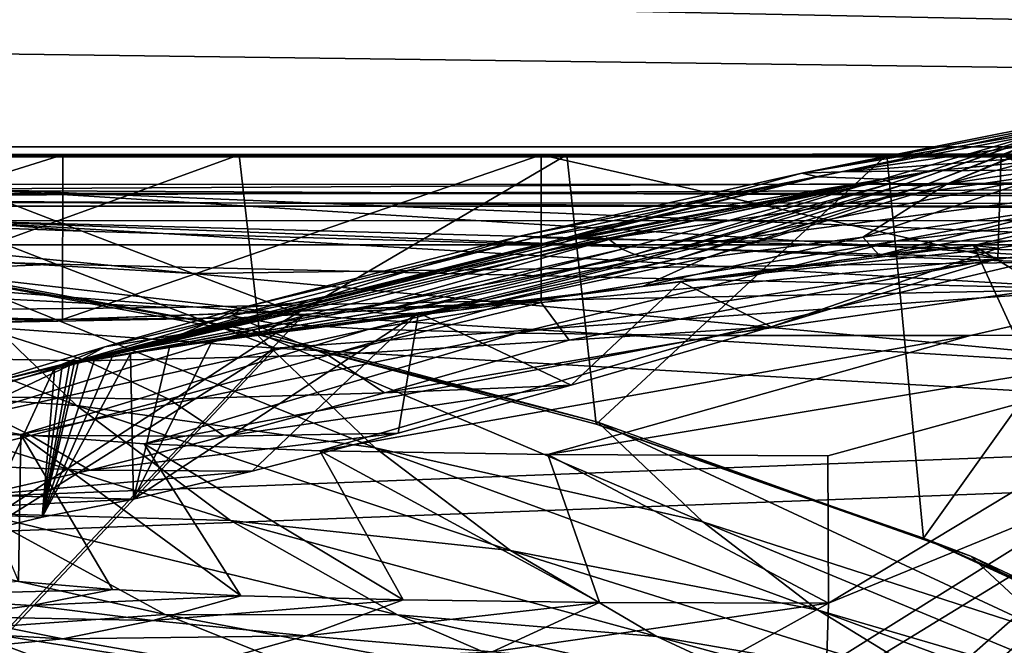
# Model space of a CAD drawing. Header units: metres. Extents: x -904 to 0, y -908 to 0.
# Tile 57 of 134: x -753 to -686, y -85 to -42. Entities that reach past the tile are written whole.
import ezdxf

# ---------------------------------------------------------------- set-up
doc = ezdxf.new("R2010")
doc.units = ezdxf.units.M

msp = doc.modelspace()

# ---------------------------------------------------------------- linework, layer by layer
at = {"layer": 'None'}
for points in [[(-885.9776, -3.567204, 2063.059814), (-239.308899, -51.564125, 2063.059814), (-25.973949, -3.563107, 2063.059814)], [(-843.492188, -35.081711, 2063.059814), (-239.308899, -51.564125, 2063.059814), (-885.9776, -3.567204, 2063.059814)], [(-25.973949, -3.563107, 163.059692), (-239.308899, -51.564125, 163.059692), (-885.977478, -3.567204, 163.059692)], [(-239.308899, -51.564125, 163.059692), (-843.492188, -35.081711, 163.059692), (-885.977478, -3.567204, 163.059692)], [(-843.492188, -35.081711, 2063.059814), (-840.820007, -39.149845, 2063.059814), (-239.308899, -51.564125, 2063.059814)], [(-239.308899, -51.564125, 163.059692), (-840.820007, -39.149845, 163.059692), (-843.492188, -35.081711, 163.059692)], [(-840.820007, -39.149845, 2063.059814), (-839.977417, -43.566975, 2063.059814), (-239.308899, -51.564125, 2063.059814)], [(-839.977417, -43.566975, 163.059692), (-840.820007, -39.149845, 163.059692), (-239.308899, -51.564125, 163.059692)], [(-239.308899, -51.564125, 2063.059814), (-839.977417, -43.566975, 2063.059814), (-839.977356, -51.567074, 2063.059814)], [(-839.977356, -51.567074, 163.059692), (-839.977417, -43.566975, 163.059692), (-239.308899, -51.564125, 163.059692)], [(-676.475647, -47.629524, 1617.058105), (-675.577393, -47.397617, 1645.847412), (-691.852417, -53.654686, 1645.976074)], [(-691.852417, -53.654686, 1645.976074), (-675.577393, -47.397617, 1645.847412), (-690.214478, -53.526592, 1674.782104)], [(-675.577393, -47.397617, 1645.847412), (-674.442749, -47.138855, 1674.632813), (-690.214478, -53.526592, 1674.782104)], [(-690.214478, -53.526592, 1674.782104), (-674.442749, -47.138855, 1674.632813), (-674.40033, -49.215008, 1789.75647)], [(-676.475647, -47.629524, 1617.058105), (-693.294556, -53.610924, 1617.156982), (-680.572144, -49.113285, 1607.149902)], [(-693.294556, -53.610924, 1617.156982), (-676.475647, -47.629524, 1617.058105), (-691.852417, -53.654686, 1645.976074)], [(-700.076782, -52.79612, 1439.706055), (-681.69519, -49.138737, 1487.796631), (-680.572144, -49.113285, 1607.149902)], [(-698.974731, -53.059723, 1551.982422), (-700.076782, -52.79612, 1439.706055), (-680.572144, -49.113285, 1607.149902)], [(-697.433167, -52.708385, 1327.449585), (-678.573547, -49.138653, 1368.492554), (-700.076782, -52.79612, 1439.706055)], [(-678.573547, -49.138653, 1368.492554), (-681.69519, -49.138737, 1487.796631), (-700.076782, -52.79612, 1439.706055)], [(-698.974731, -53.059723, 1551.982422), (-680.572144, -49.113285, 1607.149902), (-694.590576, -53.220219, 1588.328369)], [(-669.095581, -50.583603, 1103.234131), (-671.350098, -49.028675, 1249.370605), (-697.433167, -52.708385, 1327.449585)], [(-671.350098, -49.028675, 1249.370605), (-678.573547, -49.138653, 1368.492554), (-697.433167, -52.708385, 1327.449585)], [(-694.590576, -53.220219, 1588.328369), (-680.572144, -49.113285, 1607.149902), (-693.955383, -53.478996, 1602.743408)], [(-680.572144, -49.113285, 1607.149902), (-693.294556, -53.610924, 1617.156982), (-693.955383, -53.478996, 1602.743408)], [(-674.40033, -49.215008, 1789.75647), (-681.437012, -52.230534, 1789.839722), (-690.214478, -53.526592, 1674.782104)], [(-606.136414, -51.914799, 661.366394), (-699.596008, -124.971169, 659.501343), (-590.518127, -49.992924, 661.435425)], [(-699.596008, -124.971169, 659.501343), (-663.154419, -147.090363, 658.922119), (-590.518127, -49.992924, 661.435425)], [(-697.433167, -52.708385, 1327.449585), (-691.157104, -52.642071, 1215.333984), (-669.095581, -50.583603, 1103.234131)], [(-691.157104, -52.642071, 1215.333984), (-681.277405, -52.566521, 1103.477173), (-669.095581, -50.583603, 1103.234131)], [(-839.977356, -51.567074, 163.059692), (-467.23175, -51.787033, 179.151764), (-488.43335, -51.452713, 181.242859)], [(-488.43335, -51.452713, 181.242859), (-509.100311, -51.598892, 184.762161), (-839.977356, -51.567074, 163.059692)], [(-509.100311, -51.598892, 184.762161), (-530.699768, -51.560055, 189.996307), (-839.977356, -51.567074, 163.059692)], [(-839.977356, -51.567074, 163.059692), (-530.699768, -51.560055, 189.996307), (-552.6875, -51.565384, 197.086807)], [(-239.308899, -51.564125, 163.059692), (-446.597717, -51.562679, 178.448685), (-839.977356, -51.567074, 163.059692)], [(-446.597717, -51.562679, 178.448685), (-467.23175, -51.787033, 179.151764), (-839.977356, -51.567074, 163.059692)], [(-839.977356, -51.567074, 2063.059814), (-467.355255, -51.565228, 2039.645508), (-239.308899, -51.564125, 2063.059814)], [(-519.952271, -51.565491, 2038.379517), (-467.355255, -51.565228, 2039.645508), (-839.977356, -51.567074, 2063.059814)], [(-552.6875, -51.565384, 197.086807), (-575.021118, -51.566418, 206.251297), (-839.977356, -51.567074, 163.059692)], [(-572.431702, -51.56575, 2034.584595), (-519.952271, -51.565491, 2038.379517), (-839.977356, -51.567074, 2063.059814)], [(-839.977356, -51.567074, 2063.059814), (-750.220703, -51.566608, 2041.852539), (-572.431702, -51.56575, 2034.584595)], [(-575.021118, -51.566418, 206.251297), (-716.008057, -51.565823, 218.238647), (-839.977356, -51.567074, 163.059692)], [(-839.977356, -51.567074, 163.059692), (-716.008057, -51.565823, 218.238647), (-738.241882, -51.566166, 215.407654)], [(-738.241882, -51.566166, 215.407654), (-760.885681, -51.566753, 213.048294), (-839.977356, -51.567074, 163.059692)], [(-783.547546, -51.566772, 2047.543701), (-750.220703, -51.566608, 2041.852539), (-839.977356, -51.567074, 2063.059814)], [(-750.220703, -51.566608, 2041.852539), (-783.54895, -61.989502, 2045.689819), (-750.231506, -62.729321, 2039.835571)], [(-750.220703, -51.566608, 2041.852539), (-783.547546, -51.566772, 2047.543701), (-783.54895, -61.989502, 2045.689819)], [(-738.241882, -51.566166, 215.407654), (-760.045044, -59.472603, 214.226395), (-760.885681, -51.566753, 213.048294)], [(-736.846436, -63.788383, 217.489609), (-760.045044, -59.472603, 214.226395), (-738.241882, -51.566166, 215.407654)], [(-717.745789, -51.566448, 2032.447632), (-750.231506, -62.729321, 2039.835571), (-717.750916, -61.57238, 2030.668091)], [(-717.745789, -51.566448, 2032.447632), (-750.220703, -51.566608, 2041.852539), (-750.231506, -62.729321, 2039.835571)], [(-750.220703, -51.566608, 2041.852539), (-624.672058, -51.56601, 2028.267822), (-572.431702, -51.56575, 2034.584595)], [(-750.220703, -51.566608, 2041.852539), (-717.745789, -51.566448, 2032.447632), (-624.672058, -51.56601, 2028.267822)], [(-716.008057, -51.565823, 218.238647), (-736.846436, -63.788383, 217.489609), (-738.241882, -51.566166, 215.407654)], [(-714.020752, -69.827782, 221.625229), (-736.846436, -63.788383, 217.489609), (-716.008057, -51.565823, 218.238647)], [(-686.772827, -58.596397, 2018.32373), (-717.745789, -51.566448, 2032.447632), (-717.750916, -61.57238, 2030.668091)], [(-717.745789, -51.566448, 2032.447632), (-676.5354, -51.566265, 2019.448486), (-624.672058, -51.56601, 2028.267822)], [(-717.745789, -51.566448, 2032.447632), (-686.5354, -51.566296, 2019.448486), (-676.5354, -51.566265, 2019.448486)], [(-686.5354, -51.566296, 2019.448486), (-717.745789, -51.566448, 2032.447632), (-686.772827, -58.596397, 2018.32373)], [(-694.29541, -51.566299, 221.463013), (-714.020752, -69.827782, 221.625229), (-716.008057, -51.565823, 218.238647)], [(-575.021118, -51.566418, 206.251297), (-694.29541, -51.566299, 221.463013), (-716.008057, -51.565823, 218.238647)], [(-691.804321, -77.568283, 226.483505), (-714.020752, -69.827782, 221.625229), (-694.29541, -51.566299, 221.463013)], [(-606.136414, -51.914799, 661.366394), (-637.196106, -56.986664, 661.227844), (-699.596008, -124.971169, 659.501343)], [(-673.218811, -51.567688, 225.023727), (-691.804321, -77.568283, 226.483505), (-694.29541, -51.566299, 221.463013)], [(-673.218811, -51.567688, 225.023727), (-694.29541, -51.566299, 221.463013), (-575.021118, -51.566418, 206.251297)], [(-670.402771, -86.993828, 231.967194), (-691.804321, -77.568283, 226.483505), (-673.218811, -51.567688, 225.023727)], [(-686.749878, -57.9034, 2018.434814), (-686.5354, -51.566296, 2019.448486), (-686.772827, -58.596397, 2018.32373)], [(-686.5354, -51.566296, 2019.448486), (-686.749878, -57.9034, 2018.434814), (-676.5354, -56.227249, 2018.626587)], [(-676.5354, -51.566265, 2019.448486), (-686.5354, -51.566296, 2019.448486), (-676.5354, -56.227249, 2018.626587)], [(-719.10675, -57.050041, 1439.938721), (-718.188416, -57.174168, 1327.818604), (-697.433167, -52.708385, 1327.449585)], [(-719.10675, -57.050041, 1439.938721), (-697.433167, -52.708385, 1327.449585), (-700.076782, -52.79612, 1439.706055)], [(-718.188416, -57.174168, 1327.818604), (-691.157104, -52.642071, 1215.333984), (-697.433167, -52.708385, 1327.449585)], [(-718.188416, -57.174168, 1327.818604), (-713.637146, -57.312092, 1215.782227), (-691.157104, -52.642071, 1215.333984)], [(-713.637146, -57.312092, 1215.782227), (-681.277405, -52.566521, 1103.477173), (-691.157104, -52.642071, 1215.333984)], [(-713.637146, -57.312092, 1215.782227), (-705.482178, -57.404751, 1103.947998), (-681.277405, -52.566521, 1103.477173)], [(-705.482178, -57.404751, 1103.947998), (-693.73999, -57.422005, 992.433289), (-667.811035, -52.455902, 991.996216)], [(-705.482178, -57.404751, 1103.947998), (-667.811035, -52.455902, 991.996216), (-681.277405, -52.566521, 1103.477173)], [(-681.437012, -52.230534, 1789.839722), (-695.938782, -57.136173, 1789.979858), (-690.214478, -53.526592, 1674.782104)], [(-681.651672, -55.045105, 1904.648071), (-695.938782, -57.136173, 1789.979858), (-681.437012, -52.230534, 1789.839722)], [(-693.73999, -57.422005, 992.433289), (-650.766357, -52.31934, 881.005737), (-667.811035, -52.455902, 991.996216)], [(-693.73999, -57.422005, 992.433289), (-678.420044, -57.364502, 881.352661), (-650.766357, -52.31934, 881.005737)], [(-716.268677, -57.229954, 1552.015625), (-719.10675, -57.050041, 1439.938721), (-700.076782, -52.79612, 1439.706055)], [(-716.268677, -57.229954, 1552.015625), (-700.076782, -52.79612, 1439.706055), (-698.974731, -53.059723, 1551.982422)], [(-716.017151, -57.290825, 1559.049561), (-716.268677, -57.229954, 1552.015625), (-698.974731, -53.059723, 1551.982422)], [(-716.017151, -57.290825, 1559.049561), (-698.974731, -53.059723, 1551.982422), (-694.590576, -53.220219, 1588.328369)], [(-715.980103, -57.341629, 1562.641357), (-716.017151, -57.290825, 1559.049561), (-694.590576, -53.220219, 1588.328369)], [(-694.590576, -53.220219, 1588.328369), (-715.307922, -57.250824, 1566.12439), (-715.980103, -57.341629, 1562.641357)], [(-713.383423, -57.078003, 1570.325073), (-715.307922, -57.250824, 1566.12439), (-694.590576, -53.220219, 1588.328369)], [(-713.148926, -57.310753, 1573.925415), (-713.383423, -57.078003, 1570.325073), (-694.590576, -53.220219, 1588.328369)], [(-712.268433, -57.964592, 1588.360107), (-713.148926, -57.310753, 1573.925415), (-694.590576, -53.220219, 1588.328369)], [(-712.268433, -57.964592, 1588.360107), (-694.590576, -53.220219, 1588.328369), (-711.395569, -58.330513, 1602.79248)], [(-711.395569, -58.330513, 1602.79248), (-694.590576, -53.220219, 1588.328369), (-693.955383, -53.478996, 1602.743408)], [(-693.955383, -53.478996, 1602.743408), (-710.501953, -58.528481, 1617.220825), (-711.395569, -58.330513, 1602.79248)], [(-693.294556, -53.610924, 1617.156982), (-710.501953, -58.528481, 1617.220825), (-693.955383, -53.478996, 1602.743408)], [(-708.601807, -58.636147, 1646.064453), (-710.501953, -58.528481, 1617.220825), (-693.294556, -53.610924, 1617.156982)], [(-693.294556, -53.610924, 1617.156982), (-691.852417, -53.654686, 1645.976074), (-708.601807, -58.636147, 1646.064453)], [(-691.852417, -53.654686, 1645.976074), (-706.511169, -58.523956, 1674.889526), (-708.601807, -58.636147, 1646.064453)], [(-690.214478, -53.526592, 1674.782104), (-695.938782, -57.136173, 1789.979858), (-706.511169, -58.523956, 1674.889526)], [(-690.214478, -53.526592, 1674.782104), (-706.511169, -58.523956, 1674.889526), (-691.852417, -53.654686, 1645.976074)], [(-695.938843, -57.136177, 1789.979858), (-681.651672, -55.045109, 1904.648071), (-694.814087, -58.359833, 1904.736328)], [(-681.651672, -55.045109, 1904.648071), (-695.938843, -57.136177, 1789.979858), (-695.938782, -57.136173, 1789.979858)], [(-681.651672, -55.045105, 1904.648071), (-681.651672, -55.045109, 1904.648071), (-695.938782, -57.136173, 1789.979858)], [(-681.651672, -55.045109, 1904.648071), (-681.249146, -56.011528, 1950.980225), (-694.814087, -58.359833, 1904.736328)], [(-681.249146, -56.011528, 1950.980225), (-688.421509, -57.72229, 1958.627319), (-694.814087, -58.359833, 1904.736328)], [(-688.421509, -57.72229, 1958.627319), (-681.249146, -56.011528, 1950.980225), (-681.336914, -73.076019, 1960.890259)], [(-688.421509, -57.72229, 1958.627319), (-676.5354, -56.227249, 2018.626587), (-686.749878, -57.9034, 2018.434814)], [(-676.5354, -56.227249, 2018.626587), (-688.421509, -57.72229, 1958.627319), (-679.103699, -63.336586, 1989.019043)], [(-767.424622, -67.361702, 496.708527), (-777.687378, -57.342358, 495.326935), (-749.283997, -68.575119, 466.229614)], [(-777.687378, -57.342358, 495.326935), (-758.643005, -59.54063, 464.616974), (-749.283997, -68.575119, 466.229614)], [(-733.529968, -61.5336, 1552.043091), (-716.017212, -57.290829, 1559.049561), (-750.26123, -65.87307, 1559.086914)], [(-750.26123, -65.87307, 1559.086914), (-716.017212, -57.290829, 1559.049561), (-749.749573, -65.775154, 1566.162964)], [(-716.017212, -57.290829, 1559.049561), (-715.307922, -57.250828, 1566.12439), (-749.749573, -65.775154, 1566.162964)], [(-749.749573, -65.775154, 1566.162964), (-715.307922, -57.250828, 1566.12439), (-749.44281, -65.717422, 1570.321777)], [(-715.307922, -57.250828, 1566.12439), (-713.383484, -57.078007, 1570.325073), (-749.44281, -65.717422, 1570.321777)], [(-749.44281, -65.717422, 1570.321777), (-713.383484, -57.078007, 1570.325073), (-749.172974, -65.667244, 1573.921265)], [(-713.383484, -57.078007, 1570.325073), (-713.148926, -57.310757, 1573.925415), (-749.172974, -65.667244, 1573.921265)], [(-749.172974, -65.667244, 1573.921265), (-713.148926, -57.310757, 1573.925415), (-730.110229, -62.049801, 1588.369873)], [(-737.988586, -61.920437, 1440.148315), (-738.74353, -62.487206, 1328.161255), (-718.188416, -57.174171, 1327.818604)], [(-738.74353, -62.487206, 1328.161255), (-713.637146, -57.312096, 1215.782227), (-718.188416, -57.174171, 1327.818604)], [(-738.74353, -62.487206, 1328.161255), (-735.883118, -62.995476, 1216.205444), (-713.637146, -57.312096, 1215.782227)], [(-733.529968, -61.5336, 1552.043091), (-737.988586, -61.920437, 1440.148315), (-719.10675, -57.050045, 1439.938721)], [(-737.988586, -61.920437, 1440.148315), (-718.188416, -57.174171, 1327.818604), (-719.10675, -57.050045, 1439.938721)], [(-735.883118, -62.995476, 1216.205444), (-705.482239, -57.404755, 1103.947998), (-713.637146, -57.312096, 1215.782227)], [(-735.883118, -62.995476, 1216.205444), (-729.42804, -63.396309, 1104.397461), (-705.482239, -57.404755, 1103.947998)], [(-733.529968, -61.5336, 1552.043091), (-719.10675, -57.050045, 1439.938721), (-716.268677, -57.229958, 1552.015625)], [(-716.017212, -57.290829, 1559.049561), (-733.529968, -61.5336, 1552.043091), (-716.268677, -57.229958, 1552.015625)], [(-713.148926, -57.310757, 1573.925415), (-712.268433, -57.964596, 1588.360107), (-730.110229, -62.049801, 1588.369873)], [(-729.42804, -63.396309, 1104.397461), (-693.73999, -57.422012, 992.433289), (-705.482239, -57.404755, 1103.947998)], [(-729.42804, -63.396309, 1104.397461), (-719.390991, -63.668213, 992.853638), (-693.73999, -57.422012, 992.433289)], [(-719.390991, -63.668213, 992.853638), (-678.420044, -57.36451, 881.352661), (-693.73999, -57.422012, 992.433289)], [(-705.781616, -63.809055, 881.688293), (-678.420044, -57.36451, 881.352661), (-719.390991, -63.668213, 992.853638)], [(-716.268677, -57.229958, 1552.015625), (-719.10675, -57.050045, 1439.938721), (-719.10675, -57.050041, 1439.938721)], [(-719.10675, -57.050045, 1439.938721), (-718.188416, -57.174168, 1327.818604), (-719.10675, -57.050041, 1439.938721)], [(-716.268677, -57.229958, 1552.015625), (-719.10675, -57.050041, 1439.938721), (-716.268677, -57.229954, 1552.015625)], [(-719.10675, -57.050045, 1439.938721), (-718.188416, -57.174171, 1327.818604), (-718.188416, -57.174168, 1327.818604)], [(-718.188416, -57.174171, 1327.818604), (-713.637146, -57.312092, 1215.782227), (-718.188416, -57.174168, 1327.818604)], [(-718.188416, -57.174171, 1327.818604), (-713.637146, -57.312096, 1215.782227), (-713.637146, -57.312092, 1215.782227)], [(-716.017212, -57.290829, 1559.049561), (-716.268677, -57.229958, 1552.015625), (-716.268677, -57.229954, 1552.015625)], [(-716.017212, -57.290829, 1559.049561), (-716.268677, -57.229954, 1552.015625), (-716.017151, -57.290825, 1559.049561)], [(-715.980103, -57.341629, 1562.641357), (-715.307922, -57.250828, 1566.12439), (-716.017212, -57.290829, 1559.049561)], [(-715.980103, -57.341629, 1562.641357), (-716.017212, -57.290829, 1559.049561), (-716.017151, -57.290825, 1559.049561)], [(-715.307922, -57.250824, 1566.12439), (-715.307922, -57.250828, 1566.12439), (-715.980103, -57.341629, 1562.641357)], [(-715.307922, -57.250824, 1566.12439), (-713.383423, -57.078003, 1570.325073), (-713.383484, -57.078007, 1570.325073)], [(-713.383484, -57.078007, 1570.325073), (-715.307922, -57.250828, 1566.12439), (-715.307922, -57.250824, 1566.12439)], [(-713.637146, -57.312096, 1215.782227), (-705.482178, -57.404751, 1103.947998), (-713.637146, -57.312092, 1215.782227)], [(-713.637146, -57.312096, 1215.782227), (-705.482239, -57.404755, 1103.947998), (-705.482178, -57.404751, 1103.947998)], [(-713.383423, -57.078003, 1570.325073), (-713.148926, -57.310757, 1573.925415), (-713.383484, -57.078007, 1570.325073)], [(-713.148926, -57.310757, 1573.925415), (-713.383423, -57.078003, 1570.325073), (-713.148926, -57.310753, 1573.925415)], [(-712.268433, -57.964596, 1588.360107), (-713.148926, -57.310757, 1573.925415), (-713.148926, -57.310753, 1573.925415)], [(-712.268433, -57.964596, 1588.360107), (-713.148926, -57.310753, 1573.925415), (-712.268433, -57.964592, 1588.360107)], [(-695.938843, -57.136177, 1789.979858), (-710.874573, -60.497696, 1790.08374), (-706.511169, -58.52396, 1674.889526)], [(-710.874573, -60.497696, 1790.08374), (-695.938843, -57.136177, 1789.979858), (-694.814087, -58.359833, 1904.736328)], [(-695.938782, -57.136173, 1789.979858), (-695.938843, -57.136177, 1789.979858), (-706.511169, -58.523956, 1674.889526)], [(-706.511169, -58.523956, 1674.889526), (-695.938843, -57.136177, 1789.979858), (-706.511169, -58.52396, 1674.889526)], [(-688.617249, -63.810783, 771.015198), (-659.544006, -57.217247, 770.81958), (-705.781616, -63.809055, 881.688293)], [(-659.544006, -57.217247, 770.81958), (-678.420044, -57.36451, 881.352661), (-705.781616, -63.809055, 881.688293)], [(-705.482239, -57.404755, 1103.947998), (-693.73999, -57.422005, 992.433289), (-705.482178, -57.404751, 1103.947998)], [(-705.482239, -57.404755, 1103.947998), (-693.73999, -57.422012, 992.433289), (-693.73999, -57.422005, 992.433289)], [(-637.196106, -56.986664, 661.227844), (-698.250366, -81.97522, 660.627258), (-699.596008, -124.971169, 659.501343)], [(-637.196106, -56.986664, 661.227844), (-667.944092, -63.675739, 661.088745), (-698.250366, -81.97522, 660.627258)], [(-693.73999, -57.422012, 992.433289), (-678.420044, -57.364502, 881.352661), (-693.73999, -57.422005, 992.433289)], [(-693.73999, -57.422012, 992.433289), (-678.420044, -57.36451, 881.352661), (-678.420044, -57.364502, 881.352661)], [(-688.617249, -63.810783, 771.015198), (-667.944092, -63.675739, 661.088745), (-659.544006, -57.217247, 770.81958)], [(-730.110229, -62.049801, 1588.369873), (-712.268433, -57.964596, 1588.360107), (-729.065857, -62.262619, 1602.811279)], [(-712.268433, -57.964596, 1588.360107), (-711.395569, -58.330517, 1602.79248), (-729.065857, -62.262619, 1602.811279)], [(-711.395569, -58.330517, 1602.79248), (-712.268433, -57.964596, 1588.360107), (-712.268433, -57.964592, 1588.360107)], [(-711.395569, -58.330517, 1602.79248), (-712.268433, -57.964592, 1588.360107), (-711.395569, -58.330513, 1602.79248)], [(-694.814087, -58.359833, 1904.736328), (-688.421509, -57.72229, 1958.627319), (-708.269531, -60.181992, 1904.802734)], [(-688.421509, -57.72229, 1958.627319), (-686.749878, -57.9034, 2018.434814), (-708.269531, -60.181992, 1904.802734)], [(-702.159363, -63.223042, 1939.232544), (-708.269531, -60.181992, 1904.802734), (-686.749878, -57.9034, 2018.434814)], [(-686.772827, -58.596397, 2018.32373), (-702.159363, -63.223042, 1939.232544), (-686.749878, -57.9034, 2018.434814)], [(-679.103699, -63.336586, 1989.019043), (-688.421509, -57.72229, 1958.627319), (-681.336914, -73.076019, 1960.890259)], [(-711.395569, -58.330517, 1602.79248), (-727.985962, -62.348038, 1617.249268), (-729.065857, -62.262619, 1602.811279)], [(-710.501953, -58.528484, 1617.220825), (-727.985962, -62.348038, 1617.249268), (-711.395569, -58.330517, 1602.79248)], [(-725.688171, -62.299686, 1646.111938), (-727.985962, -62.348038, 1617.249268), (-710.501953, -58.528484, 1617.220825)], [(-708.601868, -58.63615, 1646.064453), (-725.688171, -62.299686, 1646.111938), (-710.501953, -58.528484, 1617.220825)], [(-723.181213, -62.083748, 1674.954346), (-725.688171, -62.299686, 1646.111938), (-708.601868, -58.63615, 1646.064453)], [(-706.511169, -58.52396, 1674.889526), (-710.874573, -60.497696, 1790.08374), (-723.181213, -62.083748, 1674.954346)], [(-706.511169, -58.52396, 1674.889526), (-723.181213, -62.083748, 1674.954346), (-708.601868, -58.63615, 1646.064453)], [(-715.858276, -64.130547, 1953.164429), (-686.772827, -58.596397, 2018.32373), (-717.750916, -61.57238, 2030.668091)], [(-702.159363, -63.223042, 1939.232544), (-686.772827, -58.596397, 2018.32373), (-715.858276, -64.130547, 1953.164429)], [(-710.501953, -58.528481, 1617.220825), (-710.501953, -58.528484, 1617.220825), (-711.395569, -58.330513, 1602.79248)], [(-711.395569, -58.330513, 1602.79248), (-710.501953, -58.528484, 1617.220825), (-711.395569, -58.330517, 1602.79248)], [(-694.814087, -58.359833, 1904.736328), (-708.269531, -60.181992, 1904.802734), (-710.874573, -60.497696, 1790.08374)], [(-708.601868, -58.63615, 1646.064453), (-710.501953, -58.528481, 1617.220825), (-708.601807, -58.636147, 1646.064453)], [(-708.601868, -58.63615, 1646.064453), (-710.501953, -58.528484, 1617.220825), (-710.501953, -58.528481, 1617.220825)], [(-706.511169, -58.52396, 1674.889526), (-708.601868, -58.63615, 1646.064453), (-708.601807, -58.636147, 1646.064453)], [(-708.601807, -58.636147, 1646.064453), (-706.511169, -58.523956, 1674.889526), (-706.511169, -58.52396, 1674.889526)], [(-736.846436, -63.788383, 217.489609), (-737.332275, -63.484726, 435.237244), (-760.045044, -59.472603, 214.226395)], [(-737.332275, -63.484726, 435.237244), (-758.643005, -59.54063, 464.616974), (-760.045044, -59.472603, 214.226395)], [(-749.283997, -68.575119, 466.229614), (-758.643005, -59.54063, 464.616974), (-729.022949, -71.43811, 436.997742)], [(-758.643005, -59.54063, 464.616974), (-737.332275, -63.484726, 435.237244), (-729.022949, -71.43811, 436.997742)], [(-708.269531, -60.181992, 1904.802734), (-726.074707, -62.275997, 1790.150269), (-710.874573, -60.497696, 1790.08374)], [(-715.726746, -67.177788, 1859.772705), (-726.074707, -62.275997, 1790.150269), (-708.269531, -60.181992, 1904.802734)], [(-710.874573, -60.497696, 1790.08374), (-726.074707, -62.275997, 1790.150269), (-723.181213, -62.083748, 1674.954346)], [(-702.159363, -63.223042, 1939.232544), (-715.726746, -67.177788, 1859.772705), (-708.269531, -60.181992, 1904.802734)], [(-750.231506, -62.729321, 2039.835571), (-783.54895, -61.989502, 2045.689819), (-775.069092, -62.629826, 2034.453003)], [(-742.146484, -63.734962, 1552.054688), (-733.529968, -61.5336, 1552.043091), (-750.26123, -65.87307, 1559.086914)], [(-750.231506, -62.729321, 2039.835571), (-719.952454, -61.616341, 2034.453003), (-717.750916, -61.57238, 2030.668091)], [(-738.310364, -62.629875, 2034.453003), (-719.952454, -61.616341, 2034.453003), (-750.231506, -62.729321, 2039.835571)], [(-730.110229, -62.049801, 1588.369873), (-748.053101, -65.463814, 1588.357544), (-749.172974, -65.667244, 1573.921265)], [(-746.87262, -65.256905, 1602.799805), (-748.053101, -65.463814, 1588.357544), (-730.110229, -62.049801, 1588.369873)], [(-738.74353, -62.487206, 1328.161255), (-737.988586, -61.920437, 1440.148315), (-747.363647, -64.584084, 1440.244385)], [(-747.363647, -64.584084, 1440.244385), (-737.988586, -61.920437, 1440.148315), (-742.146484, -63.734962, 1552.054688)], [(-729.065857, -62.262619, 1602.811279), (-746.87262, -65.256905, 1602.799805), (-730.110229, -62.049801, 1588.369873)], [(-737.988586, -61.920437, 1440.148315), (-733.529968, -61.5336, 1552.043091), (-742.146484, -63.734962, 1552.054688)], [(-723.181213, -62.083748, 1674.954346), (-726.074707, -62.275997, 1790.150269), (-740.069275, -64.173462, 1674.97583)], [(-723.181213, -62.083748, 1674.954346), (-740.069275, -64.173462, 1674.97583), (-725.688171, -62.299686, 1646.111938)], [(-719.952454, -61.616341, 2034.453003), (-738.310364, -62.629875, 2034.453003), (-732.209717, -65.156288, 1953.042236)], [(-719.952454, -61.616341, 2034.453003), (-732.209717, -65.156288, 1953.042236), (-717.750916, -61.57238, 2030.668091)], [(-717.750916, -61.57238, 2030.668091), (-732.209717, -65.156288, 1953.042236), (-715.858276, -64.130547, 1953.164429)], [(-756.689697, -62.967751, 2034.453003), (-750.231506, -62.729321, 2039.835571), (-775.069092, -62.629826, 2034.453003)], [(-748.58783, -65.526627, 1952.917114), (-738.310364, -62.629875, 2034.453003), (-756.689697, -62.967751, 2034.453003)], [(-756.689697, -62.967751, 2034.453003), (-738.310364, -62.629875, 2034.453003), (-750.231506, -62.729321, 2039.835571)], [(-735.883118, -62.995476, 1216.205444), (-738.74353, -62.487206, 1328.161255), (-748.932495, -65.457954, 1328.322388)], [(-748.932495, -65.457954, 1328.322388), (-738.74353, -62.487206, 1328.161255), (-747.363647, -64.584084, 1440.244385)], [(-738.310364, -62.629875, 2034.453003), (-748.58783, -65.526627, 1952.917114), (-732.209717, -65.156288, 1953.042236)], [(-729.065857, -62.262619, 1602.811279), (-745.631897, -65.046669, 1617.242065), (-746.87262, -65.256905, 1602.799805)], [(-727.985962, -62.348038, 1617.249268), (-745.631897, -65.046669, 1617.242065), (-729.065857, -62.262619, 1602.811279)], [(-742.970398, -64.616463, 1646.118164), (-745.631897, -65.046669, 1617.242065), (-727.985962, -62.348038, 1617.249268)], [(-726.074707, -62.275997, 1790.150269), (-737.364929, -73.031464, 1699.935791), (-745.418762, -74.912407, 1619.653931)], [(-740.069275, -64.173462, 1674.97583), (-726.074707, -62.275997, 1790.150269), (-745.418762, -74.912407, 1619.653931)], [(-740.069275, -64.173462, 1674.97583), (-742.970398, -64.616463, 1646.118164), (-725.688171, -62.299686, 1646.111938)], [(-725.688171, -62.299686, 1646.111938), (-742.970398, -64.616463, 1646.118164), (-727.985962, -62.348038, 1617.249268)], [(-727.464966, -70.450699, 1779.991333), (-737.364929, -73.031464, 1699.935791), (-726.074707, -62.275997, 1790.150269)], [(-715.726746, -67.177788, 1859.772705), (-727.464966, -70.450699, 1779.991333), (-726.074707, -62.275997, 1790.150269)], [(-764.966614, -65.241295, 1952.789307), (-748.58783, -65.526627, 1952.917114), (-756.689697, -62.967751, 2034.453003)], [(-729.42804, -63.396309, 1104.397461), (-735.883118, -62.995476, 1216.205444), (-757.845337, -69.679581, 1216.602783)], [(-757.845337, -69.679581, 1216.602783), (-735.883118, -62.995476, 1216.205444), (-748.932495, -65.457954, 1328.322388)], [(-753.058228, -70.52713, 1104.824463), (-729.42804, -63.396309, 1104.397461), (-757.845337, -69.679581, 1216.602783)], [(-719.390991, -63.668213, 992.853638), (-729.42804, -63.396309, 1104.397461), (-753.058228, -70.52713, 1104.824463)], [(-715.726746, -67.177788, 1859.772705), (-702.159363, -63.223042, 1939.232544), (-728.394775, -67.703293, 1871.577026)], [(-728.394775, -67.703293, 1871.577026), (-702.159363, -63.223042, 1939.232544), (-715.858276, -64.130547, 1953.164429)], [(-744.700928, -71.179352, 993.256104), (-719.390991, -63.668213, 992.853638), (-753.058228, -70.52713, 1104.824463)], [(-750.26123, -65.87307, 1559.086914), (-750.754089, -65.969429, 1552.064819), (-742.146484, -63.734962, 1552.054688)], [(-750.754089, -65.969429, 1552.064819), (-747.363647, -64.584084, 1440.244385), (-742.146484, -63.734962, 1552.054688)], [(-705.781616, -63.809055, 881.688293), (-719.390991, -63.668213, 992.853638), (-744.700928, -71.179352, 993.256104)], [(-732.781982, -71.636986, 882.011841), (-705.781616, -63.809055, 881.688293), (-744.700928, -71.179352, 993.256104)], [(-729.022949, -71.43811, 436.997742), (-737.332275, -63.484726, 435.237244), (-706.781189, -76.455765, 409.234253)], [(-737.332275, -63.484726, 435.237244), (-713.90332, -69.70594, 407.43335), (-706.781189, -76.455765, 409.234253)], [(-713.90332, -69.70594, 407.43335), (-737.332275, -63.484726, 435.237244), (-736.846436, -63.788383, 217.489609)], [(-714.020752, -69.827782, 221.625229), (-713.90332, -69.70594, 407.43335), (-736.846436, -63.788383, 217.489609)], [(-688.617249, -63.810783, 771.015198), (-705.781616, -63.809055, 881.688293), (-732.781982, -71.636986, 882.011841)], [(-717.313416, -71.901535, 771.204773), (-688.617249, -63.810783, 771.015198), (-732.781982, -71.636986, 882.011841)], [(-732.209717, -65.156288, 1953.042236), (-728.394775, -67.703293, 1871.577026), (-715.858276, -64.130547, 1953.164429)], [(-698.311218, -71.975281, 660.949097), (-667.944092, -63.675739, 661.088745), (-717.313416, -71.901535, 771.204773)], [(-667.944092, -63.675739, 661.088745), (-688.617249, -63.810783, 771.015198), (-717.313416, -71.901535, 771.204773)], [(-667.944092, -63.675739, 661.088745), (-698.311218, -71.975281, 660.949097), (-698.250366, -81.97522, 660.627258)], [(-750.754089, -65.969429, 1552.064819), (-756.692932, -67.399513, 1440.334717), (-747.363647, -64.584084, 1440.244385)], [(-756.692932, -67.399513, 1440.334717), (-748.932495, -65.457954, 1328.322388), (-747.363647, -64.584084, 1440.244385)], [(-745.631897, -65.046669, 1617.242065), (-742.970398, -64.616463, 1646.118164), (-745.418762, -74.912407, 1619.653931)], [(-745.418762, -74.912407, 1619.653931), (-742.970398, -64.616463, 1646.118164), (-740.069275, -64.173462, 1674.97583)], [(-757.6651, -67.959587, 1871.17749), (-748.58783, -65.526627, 1952.917114), (-764.966614, -65.241295, 1952.789307)], [(-756.692932, -67.399513, 1440.334717), (-759.057312, -68.636765, 1328.476807), (-748.932495, -65.457954, 1328.322388)], [(-759.057312, -68.636765, 1328.476807), (-757.845337, -69.679581, 1216.602783), (-748.932495, -65.457954, 1328.322388)], [(-746.87262, -65.256905, 1602.799805), (-745.631897, -65.046669, 1617.242065), (-751.620789, -76.145195, 1539.19519)], [(-751.620789, -76.145195, 1539.19519), (-745.631897, -65.046669, 1617.242065), (-745.418762, -74.912407, 1619.653931)], [(-748.053101, -65.463814, 1588.357544), (-746.87262, -65.256905, 1602.799805), (-751.620789, -76.145195, 1539.19519)], [(-751.620789, -76.145195, 1539.19519), (-749.172974, -65.667244, 1573.921265), (-748.053101, -65.463814, 1588.357544)], [(-732.209717, -65.156288, 1953.042236), (-748.58783, -65.526627, 1952.917114), (-743.026733, -68.1483, 1871.379639)], [(-743.026733, -68.1483, 1871.379639), (-728.394775, -67.703293, 1871.577026), (-732.209717, -65.156288, 1953.042236)], [(-748.58783, -65.526627, 1952.917114), (-757.6651, -67.959587, 1871.17749), (-743.026733, -68.1483, 1871.379639)], [(-756.692932, -67.399513, 1440.334717), (-750.754089, -65.969429, 1552.064819), (-755.966309, -77.179573, 1458.612061)], [(-755.966309, -77.179573, 1458.612061), (-750.754089, -65.969429, 1552.064819), (-751.620789, -76.145195, 1539.19519)], [(-749.44281, -65.717422, 1570.321777), (-749.172974, -65.667244, 1573.921265), (-751.620789, -76.145195, 1539.19519)], [(-749.749573, -65.775154, 1566.162964), (-749.44281, -65.717422, 1570.321777), (-751.620789, -76.145195, 1539.19519)], [(-751.620789, -76.145195, 1539.19519), (-750.26123, -65.87307, 1559.086914), (-749.749573, -65.775154, 1566.162964)], [(-750.754089, -65.969429, 1552.064819), (-750.26123, -65.87307, 1559.086914), (-751.620789, -76.145195, 1539.19519)], [(-749.283997, -68.575119, 466.229614), (-738.835938, -76.369728, 467.962616), (-767.424622, -67.361702, 496.708527)], [(-738.835938, -76.369728, 467.962616), (-755.866333, -75.886841, 498.220551), (-767.424622, -67.361702, 496.708527)], [(-727.464966, -70.450699, 1779.991333), (-715.726746, -67.177788, 1859.772705), (-739.238892, -70.645493, 1789.72876)], [(-739.238892, -70.645493, 1789.72876), (-715.726746, -67.177788, 1859.772705), (-728.394775, -67.703293, 1871.577026)], [(-757.6651, -67.959587, 1871.17749), (-765.530029, -69.940224, 1789.259644), (-752.391846, -70.598877, 1789.496826)], [(-743.026733, -68.1483, 1871.379639), (-757.6651, -67.959587, 1871.17749), (-752.391846, -70.598877, 1789.496826)], [(-739.238892, -70.645493, 1789.72876), (-728.394775, -67.703293, 1871.577026), (-743.026733, -68.1483, 1871.379639)], [(-752.391846, -70.598877, 1789.496826), (-739.238892, -70.645493, 1789.72876), (-743.026733, -68.1483, 1871.379639)], [(-729.022949, -71.43811, 436.997742), (-719.827087, -78.397995, 438.857391), (-749.283997, -68.575119, 466.229614)], [(-719.827087, -78.397995, 438.857391), (-738.835938, -76.369728, 467.962616), (-749.283997, -68.575119, 466.229614)], [(-752.391846, -70.598877, 1789.496826), (-765.530029, -69.940224, 1789.259644), (-760.293823, -72.515564, 1707.427246)], [(-753.221802, -80.508499, 1107.624023), (-753.058228, -70.52713, 1104.824463), (-757.845337, -69.679581, 1216.602783)], [(-688.608215, -78.789703, 381.493652), (-713.90332, -69.70594, 407.43335), (-714.020752, -69.827782, 221.625229)], [(-691.804321, -77.568283, 226.483505), (-688.608215, -78.789703, 381.493652), (-714.020752, -69.827782, 221.625229)], [(-706.781189, -76.455765, 409.234253), (-713.90332, -69.70594, 407.43335), (-682.79718, -84.184547, 383.199188)], [(-713.90332, -69.70594, 407.43335), (-688.608215, -78.789703, 381.493652), (-682.79718, -84.184547, 383.199188)], [(-760.293823, -72.515564, 1707.427246), (-748.381348, -72.957718, 1707.658936), (-752.391846, -70.598877, 1789.496826)], [(-753.221802, -80.508499, 1107.624023), (-746.837891, -81.053223, 1017.687134), (-753.058228, -70.52713, 1104.824463)], [(-746.837891, -81.053223, 1017.687134), (-738.137207, -81.471512, 927.924622), (-753.058228, -70.52713, 1104.824463)], [(-753.058228, -70.52713, 1104.824463), (-738.137207, -81.471512, 927.924622), (-744.700928, -71.179352, 993.256104)], [(-748.381348, -72.957718, 1707.658936), (-739.238892, -70.645493, 1789.72876), (-752.391846, -70.598877, 1789.496826)], [(-748.381348, -72.957718, 1707.658936), (-737.364929, -73.031464, 1699.935791), (-727.464966, -70.450699, 1779.991333)], [(-748.381348, -72.957718, 1707.658936), (-727.464966, -70.450699, 1779.991333), (-739.238892, -70.645493, 1789.72876)], [(-738.137207, -81.471512, 927.924622), (-727.12323, -81.763947, 838.390686), (-744.700928, -71.179352, 993.256104)], [(-744.700928, -71.179352, 993.256104), (-727.12323, -81.763947, 838.390686), (-732.781982, -71.636986, 882.011841)], [(-706.781189, -76.455765, 409.234253), (-698.969971, -82.44548, 411.105713), (-729.022949, -71.43811, 436.997742)], [(-698.969971, -82.44548, 411.105713), (-719.827087, -78.397995, 438.857391), (-729.022949, -71.43811, 436.997742)], [(-727.12323, -81.763947, 838.390686), (-713.80072, -81.931427, 749.140686), (-732.781982, -71.636986, 882.011841)], [(-732.781982, -71.636986, 882.011841), (-713.80072, -81.931427, 749.140686), (-717.313416, -71.901535, 771.204773)], [(-713.80072, -81.931427, 749.140686), (-698.250366, -81.97522, 660.627258), (-717.313416, -71.901535, 771.204773)], [(-717.313416, -71.901535, 771.204773), (-698.250366, -81.97522, 660.627258), (-698.311218, -71.975281, 660.949097)], [(-760.293823, -72.515564, 1707.427246), (-755.814087, -74.641838, 1625.405884), (-748.381348, -72.957718, 1707.658936)], [(-755.814087, -74.641838, 1625.405884), (-737.364929, -73.031464, 1699.935791), (-748.381348, -72.957718, 1707.658936)], [(-745.418762, -74.912407, 1619.653931), (-737.364929, -73.031464, 1699.935791), (-755.814087, -74.641838, 1625.405884)], [(-761.530884, -75.739838, 1543.009399), (-745.418762, -74.912407, 1619.653931), (-755.814087, -74.641838, 1625.405884)], [(-761.530884, -75.739838, 1543.009399), (-751.620789, -76.145195, 1539.19519), (-745.418762, -74.912407, 1619.653931)], [(-755.866333, -75.886841, 498.220551), (-743.259094, -82.741211, 499.830872), (-770.84729, -76.531425, 529.465881)], [(-755.966309, -77.179573, 1458.612061), (-751.620789, -76.145195, 1539.19519), (-761.530884, -75.739838, 1543.009399)], [(-738.835938, -76.369728, 467.962616), (-727.499084, -82.777344, 469.782806), (-755.866333, -75.886841, 498.220551)], [(-727.499084, -82.777344, 469.782806), (-743.259094, -82.741211, 499.830872), (-755.866333, -75.886841, 498.220551)], [(-743.259094, -82.741211, 499.830872), (-757.114929, -83.752312, 530.77771), (-770.84729, -76.531425, 529.465881)], [(-719.827087, -78.397995, 438.857391), (-709.900879, -84.246231, 440.784576), (-738.835938, -76.369728, 467.962616)], [(-709.900879, -84.246231, 440.784576), (-727.499084, -82.777344, 469.782806), (-738.835938, -76.369728, 467.962616)], [(-682.79718, -84.184547, 383.199188), (-676.487732, -89.034195, 384.943604), (-706.781189, -76.455765, 409.234253)], [(-676.487732, -89.034195, 384.943604), (-698.969971, -82.44548, 411.105713), (-706.781189, -76.455765, 409.234253)], [(-670.402771, -86.993828, 231.967194), (-661.854492, -91.347397, 357.745209), (-691.804321, -77.568283, 226.483505)], [(-661.854492, -91.347397, 357.745209), (-688.608215, -78.789703, 381.493652), (-691.804321, -77.568283, 226.483505)], [(-698.969971, -82.44548, 411.105713), (-690.585266, -87.585106, 413.019958), (-719.827087, -78.397995, 438.857391)], [(-690.585266, -87.585106, 413.019958), (-709.900879, -84.246231, 440.784576), (-719.827087, -78.397995, 438.857391)], [(-682.79718, -84.184547, 383.199188), (-688.608215, -78.789703, 381.493652), (-657.457458, -95.206398, 359.191254)], [(-688.608215, -78.789703, 381.493652), (-661.854492, -91.347397, 357.745209), (-657.457458, -95.206398, 359.191254)], [(-746.837891, -81.053223, 1017.687134), (-753.221802, -80.508499, 1107.624023), (-763.442993, -81.481064, 1107.791138)], [(-752.310669, -82.138924, 1017.781677), (-746.837891, -81.053223, 1017.687134), (-763.442993, -81.481064, 1107.791138)], [(-757.860718, -82.87925, 1017.878784), (-752.310669, -82.138924, 1017.781677), (-763.442993, -81.481064, 1107.791138)], [(-738.137207, -81.471512, 927.924622), (-746.837891, -81.053223, 1017.687134), (-752.310669, -82.138924, 1017.781677)], [(-744.110718, -83.147202, 928.018677), (-738.137207, -81.471512, 927.924622), (-752.310669, -82.138924, 1017.781677)], [(-727.12323, -81.763947, 838.390686), (-738.137207, -81.471512, 927.924622), (-744.110718, -83.147202, 928.018677)], [(-757.860718, -82.87925, 1017.878784), (-744.110718, -83.147202, 928.018677), (-752.310669, -82.138924, 1017.781677)], [(-733.705322, -84.185219, 838.470093), (-727.12323, -81.763947, 838.390686), (-744.110718, -83.147202, 928.018677)], [(-713.80072, -81.931427, 749.140686), (-727.12323, -81.763947, 838.390686), (-733.705322, -84.185219, 838.470093)], [(-721.090027, -85.278526, 749.189514), (-713.80072, -81.931427, 749.140686), (-733.705322, -84.185219, 838.470093)], [(-721.090027, -85.278526, 749.189514), (-698.250366, -81.97522, 660.627258), (-713.80072, -81.931427, 749.140686)], [(-706.311096, -86.44014, 660.510315), (-698.250366, -81.97522, 660.627258), (-721.090027, -85.278526, 749.189514)], [(-699.596008, -124.971169, 659.501343), (-698.250366, -81.97522, 660.627258), (-706.311096, -86.44014, 660.510315)], [(-757.114929, -83.752312, 530.77771), (-743.259094, -82.741211, 499.830872), (-729.957214, -88.069244, 501.499634)], [(-729.957214, -88.069244, 501.499634), (-743.259094, -82.741211, 499.830872), (-715.564514, -87.919098, 471.651886)], [(-743.259094, -82.741211, 499.830872), (-727.499084, -82.777344, 469.782806), (-715.564514, -87.919098, 471.651886)], [(-715.564514, -87.919098, 471.651886), (-727.499084, -82.777344, 469.782806), (-699.474854, -89.081345, 442.74588)], [(-727.499084, -82.777344, 469.782806), (-709.900879, -84.246231, 440.784576), (-699.474854, -89.081345, 442.74588)], [(-669.759094, -93.275589, 386.704712), (-698.969971, -82.44548, 411.105713), (-676.487732, -89.034195, 384.943604)], [(-669.759094, -93.275589, 386.704712), (-690.585266, -87.585106, 413.019958), (-698.969971, -82.44548, 411.105713)], [(-769.100037, -83.307098, 1018.078918), (-750.20636, -84.398254, 928.116333), (-757.860718, -82.87925, 1017.878784)], [(-769.100037, -83.307098, 1018.078918), (-762.638672, -85.599396, 928.320251), (-750.20636, -84.398254, 928.116333)], [(-750.20636, -84.398254, 928.116333), (-744.110718, -83.147202, 928.018677), (-757.860718, -82.87925, 1017.878784)], [(-733.705322, -84.185219, 838.470093), (-744.110718, -83.147202, 928.018677), (-750.20636, -84.398254, 928.116333)], [(-769.027832, -85.47599, 562.489075), (-757.114929, -83.752312, 530.77771), (-742.590393, -89.182762, 532.150024)], [(-742.590393, -89.182762, 532.150024), (-757.114929, -83.752312, 530.77771), (-729.957214, -88.069244, 501.499634)], [(-762.638672, -85.599396, 928.320251), (-740.468445, -86.085373, 838.553467), (-750.20636, -84.398254, 928.116333)], [(-750.20636, -84.398254, 928.116333), (-740.468445, -86.085373, 838.553467), (-733.705322, -84.185219, 838.470093)], [(-740.468445, -86.085373, 838.553467), (-721.090027, -85.278526, 749.189514), (-733.705322, -84.185219, 838.470093)], [(-699.474854, -89.081345, 442.74588), (-709.900879, -84.246231, 440.784576), (-681.800598, -91.951897, 414.950867)], [(-709.900879, -84.246231, 440.784576), (-690.585266, -87.585106, 413.019958), (-681.800598, -91.951897, 414.950867)]]:
    msp.add_3dface(points, dxfattribs=at)
at = {"layer": 'None012311'}
for points in [[(-21.156561, -13.196362, 160.059708), (-245.037064, -51.013153, 160.059708), (-882.848145, -13.196362, 160.059708)], [(-245.037064, -51.013153, 160.059708), (-838.07196, -51.007679, 160.059708), (-882.848145, -13.196362, 160.059708)], [(-840.648193, -53.564903, 163.059708), (-243.739731, -53.519718, 163.059708), (-882.848145, -16.196362, 163.059708)], [(-882.848145, -16.196362, 163.059708), (-243.739731, -53.519718, 163.059708), (-21.156561, -16.196362, 163.059708)], [(-838.07196, -51.007679, 160.059708), (-245.037064, -51.013153, 160.059708), (-756.383728, -53.87439, 151.006119)], [(-756.383728, -53.87439, 151.006119), (-245.037064, -51.013153, 160.059708), (-607.685181, -60.032143, 141.866348)], [(-784.162048, -55.419205, 141.987122), (-792.569336, -53.213612, 151.023407), (-748.891479, -56.740417, 141.95253)], [(-792.569336, -53.213612, 151.023407), (-756.383728, -53.87439, 151.006119), (-748.891479, -56.740417, 141.95253)], [(-840.648193, -53.564903, 163.059708), (-321.351135, -56.11396, 154.215454), (-243.739731, -53.519718, 163.059708)], [(-758.300842, -56.021824, 154.161804), (-321.351135, -56.11396, 154.215454), (-840.648193, -53.564903, 163.059708)], [(-748.891479, -56.740417, 141.95253), (-756.383728, -53.87439, 151.006119), (-678.308105, -58.784901, 141.899002)], [(-678.308105, -58.784901, 141.899002), (-756.383728, -53.87439, 151.006119), (-607.685181, -60.032143, 141.866348)], [(-775.754761, -57.624794, 132.950836), (-784.162048, -55.419205, 141.987122), (-741.399231, -59.606445, 132.898956)], [(-784.162048, -55.419205, 141.987122), (-748.891479, -56.740417, 141.95253), (-741.399231, -59.606445, 132.898956)], [(-786.153015, -57.856766, 144.639053), (-750.660828, -58.974827, 144.827957), (-758.300842, -56.021824, 154.161804)], [(-679.64978, -60.680202, 145.092072), (-608.613647, -61.710278, 145.23645), (-758.300842, -56.021824, 154.161804)], [(-608.613647, -61.710278, 145.23645), (-537.564453, -62.078083, 145.286179), (-758.300842, -56.021824, 154.161804)], [(-758.300842, -56.021824, 154.161804), (-537.564453, -62.078083, 145.286179), (-321.351135, -56.11396, 154.215454)], [(-750.660828, -58.974827, 144.827957), (-679.64978, -60.680202, 145.092072), (-758.300842, -56.021824, 154.161804)], [(-741.399231, -59.606445, 132.898956), (-748.891479, -56.740417, 141.95253), (-678.308105, -58.784901, 141.899002)], [(-786.153015, -57.856766, 144.639053), (-777.587097, -60.129845, 135.303894), (-750.660828, -58.974827, 144.827957)], [(-767.347473, -59.830387, 123.914551), (-775.754761, -57.624794, 132.950836), (-733.906982, -62.472473, 123.845367)], [(-775.754761, -57.624794, 132.950836), (-741.399231, -59.606445, 132.898956), (-733.906982, -62.472473, 123.845367)], [(-741.399231, -59.606445, 132.898956), (-678.308105, -58.784901, 141.899002), (-666.961548, -66.560753, 123.738312)], [(-777.587097, -60.129845, 135.303894), (-743.024048, -61.926983, 135.491211), (-750.660828, -58.974827, 144.827957)], [(-750.660828, -58.974827, 144.827957), (-743.024048, -61.926983, 135.491211), (-679.64978, -60.680202, 145.092072)], [(-767.347473, -59.830387, 123.914551), (-733.906982, -62.472473, 123.845367), (-836.753357, -129.263702, 122.096375)], [(-733.906982, -62.472473, 123.845367), (-741.399231, -59.606445, 132.898956), (-666.961548, -66.560753, 123.738312)], [(-777.587097, -60.129845, 135.303894), (-769.821655, -62.186054, 126.853897), (-743.024048, -61.926983, 135.491211)], [(-743.024048, -61.926983, 135.491211), (-735.781311, -64.685555, 126.788445), (-679.64978, -60.680202, 145.092072)], [(-679.64978, -60.680202, 145.092072), (-735.781311, -64.685555, 126.788445), (-667.053589, -68.612343, 126.685616)], [(-769.821655, -62.186054, 126.853897), (-735.781311, -64.685555, 126.788445), (-743.024048, -61.926983, 135.491211)], [(-836.753357, -129.263702, 122.096375), (-733.906982, -62.472473, 123.845367), (-839.567505, -174.543259, 120.91069)], [(-733.906982, -62.472473, 123.845367), (-666.961548, -66.560753, 123.738312), (-839.567505, -174.543259, 120.91069)], [(-769.821655, -62.186054, 126.853897), (-834.682922, -127.08474, 125.154465), (-735.781311, -64.685555, 126.788445)], [(-834.682922, -127.08474, 125.154465), (-837.372864, -172.817093, 123.956917), (-735.781311, -64.685555, 126.788445)], [(-735.781311, -64.685555, 126.788445), (-837.372864, -172.817093, 123.956917), (-667.053589, -68.612343, 126.685616)], [(-839.567505, -174.543259, 120.91069), (-666.961548, -66.560753, 123.738312), (-841.835022, -219.950729, 119.721657)], [(-666.961548, -66.560753, 123.738312), (-599.944275, -69.05455, 123.673012), (-841.835022, -219.950729, 119.721657)], [(-837.372864, -172.817093, 123.956917), (-839.58783, -220.120651, 122.718231), (-667.053589, -68.612343, 126.685616)], [(-667.053589, -68.612343, 126.685616), (-839.58783, -220.120651, 122.718231), (-600.732117, -70.937904, 126.624718)], [(-841.835022, -219.950729, 119.721657), (-599.944275, -69.05455, 123.673012), (-843.550476, -265.429565, 118.530746)], [(-599.944275, -69.05455, 123.673012), (-532.85614, -69.952972, 123.649483), (-843.550476, -265.429565, 118.530746)], [(-532.85614, -69.952972, 123.649483), (-845.314697, -356.196716, 116.153923), (-844.710205, -310.88327, 117.3405)], [(-845.314697, -356.196716, 116.153923), (-532.85614, -69.952972, 123.649483), (-452.00235, -701.143799, 107.12117)], [(-843.550476, -265.429565, 118.530746), (-532.85614, -69.952972, 123.649483), (-844.710205, -310.88327, 117.3405)], [(-839.58783, -220.120651, 122.718231), (-841.193481, -266.056061, 121.515373), (-600.732117, -70.937904, 126.624718)], [(-600.732117, -70.937904, 126.624718), (-841.193481, -266.056061, 121.515373), (-533.266968, -71.798462, 126.602188)], [(-533.266968, -71.798462, 126.602188), (-842.252441, -311.199249, 120.333252), (-842.800293, -356.543121, 119.145882)], [(-533.266968, -71.798462, 126.602188), (-842.800293, -356.543121, 119.145882), (-452.00235, -703.006531, 110.073418)], [(-841.193481, -266.056061, 121.515373), (-842.252441, -311.199249, 120.333252), (-533.266968, -71.798462, 126.602188)]]:
    msp.add_3dface(points, dxfattribs=at)
at = {"layer": 'None012312'}
for points in [[(-852.304321, -51.701962, 2065.280029), (-244.002335, -51.701962, 2065.280029), (-891.002319, -13.003942, 2065.280029)], [(-891.002319, -13.003942, 2065.280029), (-244.002335, -51.701962, 2065.280029), (-13.00234, -13.003942, 2065.280029)], [(-888.002319, -16.003942, 2063.023926), (-244.002335, -54.172817, 2063.023926), (-849.833435, -54.172817, 2063.023926)], [(-888.002319, -16.003942, 2063.023926), (-16.00234, -16.003942, 2063.023926), (-244.002335, -54.172817, 2063.023926)], [(-849.24353, -54.762726, 2076.154541), (-244.002335, -51.701962, 2065.280029), (-852.304321, -51.701962, 2065.280029)], [(-244.002335, -55.045334, 2077.158691), (-244.002335, -51.701962, 2065.280029), (-849.24353, -54.762726, 2076.154541)], [(-846.345764, -57.660503, 2075.415527), (-849.833435, -54.172817, 2063.023926), (-244.002335, -57.660503, 2075.415527)], [(-849.833435, -54.172817, 2063.023926), (-244.002335, -54.172817, 2063.023926), (-244.002335, -57.660503, 2075.415527)], [(-848.960938, -55.045334, 2077.158691), (-244.002335, -55.045334, 2077.158691), (-849.24353, -54.762726, 2076.154541)], [(-244.002335, -55.045334, 2077.158691), (-848.960938, -55.045334, 2077.158691), (-843.345886, -78.11087, 2092.53418)], [(-843.345886, -78.11087, 2092.53418), (-835.401428, -100.710602, 2107.599121), (-244.002335, -55.045334, 2077.158691)], [(-835.401428, -100.710602, 2107.599121), (-824.8797, -122.58963, 2122.183594), (-244.002335, -55.045334, 2077.158691)], [(-244.002335, -55.045334, 2077.158691), (-824.8797, -122.58963, 2122.183594), (-244.002335, -194.321701, 2170)], [(-840.953247, -80.402924, 2090.575439), (-846.345764, -57.660503, 2075.415527), (-244.002335, -57.660503, 2075.415527)], [(-244.002335, -57.660503, 2075.415527), (-833.25354, -102.699234, 2105.438232), (-840.953247, -80.402924, 2090.575439)], [(-823.011292, -124.286552, 2119.828125), (-833.25354, -102.699234, 2105.438232), (-244.002335, -57.660503, 2075.415527)], [(-244.002335, -195.267593, 2167.144043), (-823.011292, -124.286552, 2119.828125), (-244.002335, -57.660503, 2075.415527)]]:
    msp.add_3dface(points, dxfattribs=at)

doc.saveas('drawing.dxf')
